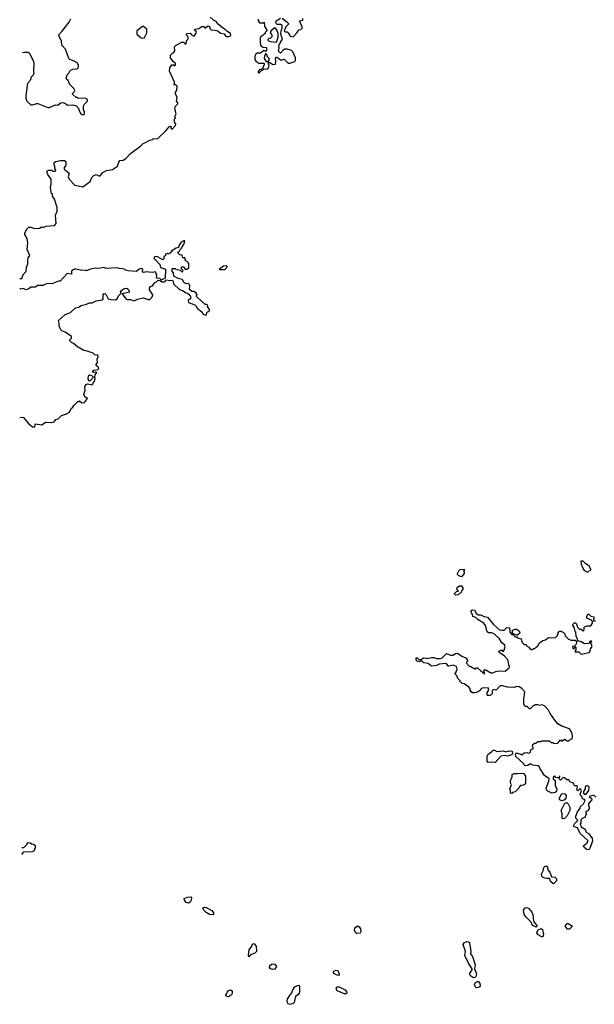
# Model space of a CAD drawing. Extents: x 2472589 to 2662339, y 701009 to 849030.
# Tile 16 of 256: x 2488970 to 2495830, y 762422 to 774179. Entities that reach past the tile are written whole.
import ezdxf

# ---------------------------------------------------------------- set-up
doc = ezdxf.new("R2010")
doc.units = 0

msp = doc.modelspace()

# ---------------------------------------------------------------- linework, layer by layer
at = {"layer": '0CON05XD'}
for points in [[(2491078, 774018), (2491080, 774035), (2491062, 774052), (2491062, 774068), (2491107, 774073), (2491145, 774100), (2491168, 774098), (2491185, 774080), (2491215, 774108), (2491240, 774095), (2491240, 774075), (2491258, 774058), (2491305, 774056), (2491335, 774046), (2491368, 774018), (2491412, 774012), (2491428, 773988), (2491440, 773980), (2491465, 773977), (2491488, 773985), (2491491, 773995), (2491485, 774015), (2491442, 774042), (2491424, 774064), (2491393, 774083), (2491341, 774125), (2491315, 774156), (2491283, 774175), (2491245, 774210)], [(2491818, 774185), (2491818, 774165), (2491835, 774140), (2491875, 774140), (2491888, 774148), (2491893, 774103), (2491920, 774055), (2491920, 774045), (2491900, 774025), (2491900, 774015), (2491843, 773967), (2491840, 773915), (2491845, 773870), (2491875, 773850), (2491918, 773848), (2491918, 773815), (2491905, 773800), (2491898, 773808), (2491885, 773810), (2491845, 773780), (2491805, 773780), (2491791, 773769), (2491777, 773743), (2491778, 773705), (2491790, 773685), (2491825, 773662), (2491885, 773660), (2491890, 773655), (2491890, 773635), (2491882, 773628), (2491868, 773592), (2491835, 773580), (2491812, 773558), (2491825, 773540), (2491862, 773578), (2491875, 773580), (2491885, 773590), (2491925, 773593), (2491942, 773605), (2491950, 773635), (2491940, 773645), (2491942, 773668), (2491955, 773670), (2491994, 773644), (2492025, 773648), (2492030, 773685), (2492023, 773717), (2492035, 773732), (2492045, 773732), (2492064, 773714), (2492085, 773702), (2492105, 773700), (2492128, 773708), (2492175, 773662), (2492195, 773662), (2492255, 773682), (2492263, 773697), (2492262, 773725), (2492230, 773795), (2492215, 773810), (2492165, 773828), (2492135, 773828), (2492114, 773816), (2492085, 773780), (2492060, 773805), (2492068, 773845), (2492063, 773867), (2492080, 773905), (2492108, 773945), (2492088, 774005), (2492090, 774045), (2492102, 774078), (2492102, 774112), (2492085, 774122), (2492045, 774123), (2492035, 774130), (2492029, 774145), (2492034, 774166), (2492082, 774198)], [(2492105, 774198), (2492168, 774145), (2492178, 774135), (2492178, 774125), (2492146, 774094), (2492128, 774045), (2492140, 774035), (2492165, 774034), (2492177, 774027), (2492201, 773981), (2492235, 773976), (2492282, 774025), (2492302, 774058), (2492327, 774063), (2492342, 774078), (2492342, 774095), (2492310, 774165), (2492350, 774175), (2492350, 774195)], [(2489005, 773786), (2489025, 773792), (2489072, 773792), (2489083, 773783), (2489136, 773686), (2489140, 773655), (2489134, 773565), (2489140, 773535), (2489132, 773515), (2489108, 773495), (2489097, 773455), (2489064, 773416), (2489058, 773395), (2489044, 773275), (2489044, 773244), (2489056, 773206), (2489105, 773164), (2489125, 773162), (2489175, 773180), (2489188, 773178), (2489305, 773130), (2489325, 773130), (2489395, 773162), (2489425, 773158), (2489460, 773185), (2489485, 773190), (2489511, 773181), (2489545, 773158), (2489605, 773162), (2489645, 773150), (2489668, 773125), (2489687, 773077), (2489702, 773055), (2489715, 773048), (2489735, 773048), (2489742, 773055), (2489742, 773082), (2489730, 773105), (2489730, 773145), (2489745, 773170), (2489780, 773205), (2489778, 773228), (2489753, 773243), (2489668, 773238), (2489655, 773250), (2489645, 773250), (2489602, 773292), (2489602, 773298), (2489625, 773320), (2489628, 773335), (2489616, 773356), (2489568, 773405), (2489548, 773455), (2489532, 773465), (2489523, 773485), (2489535, 773520), (2489560, 773545), (2489565, 773560), (2489585, 773580), (2489603, 773587), (2489658, 773592), (2489670, 773605), (2489673, 773635), (2489655, 773663), (2489620, 773685), (2489570, 773705), (2489557, 773717), (2489518, 773828), (2489472, 773875), (2489470, 773925), (2489437, 773985), (2489445, 774012), (2489472, 774038), (2489559, 774151), (2489581, 774189)], [(2490455, 773960), (2490487, 774023), (2490488, 774065), (2490447, 774097), (2490435, 774098), (2490370, 774045), (2490370, 774005), (2490422, 773962), (2490455, 773960)], [(2492035, 773912), (2492042, 773918), (2492058, 773975), (2492058, 774015), (2492045, 774050), (2492025, 774080), (2492015, 774082), (2491970, 774045), (2491970, 774035), (2491960, 774025), (2491980, 773995), (2491980, 773975), (2491965, 773960), (2491940, 773955), (2491932, 773935), (2491940, 773925), (2491965, 773918), (2492035, 773912)], [(2488972, 771090), (2488995, 771090), (2489000, 771095), (2489002, 771115), (2489018, 771145), (2489046, 771174), (2489052, 771225), (2489066, 771264), (2489067, 771303), (2489072, 771335), (2489090, 771365), (2489058, 771435), (2489068, 771515), (2489058, 771565), (2489032, 771615), (2489030, 771635), (2489048, 771662), (2489050, 771675), (2489078, 771702), (2489105, 771702), (2489145, 771688), (2489205, 771690), (2489228, 771702), (2489255, 771702), (2489285, 771712), (2489385, 771723), (2489404, 771745), (2489398, 771845), (2489418, 771895), (2489418, 771935), (2489387, 772037), (2489362, 772072), (2489360, 772095), (2489350, 772105), (2489338, 772175), (2489347, 772217), (2489347, 772277), (2489305, 772330), (2489300, 772345), (2489300, 772375), (2489318, 772382), (2489352, 772382), (2489365, 772370), (2489398, 772372), (2489400, 772385), (2489390, 772395), (2489390, 772435), (2489383, 772443), (2489380, 772475), (2489403, 772487), (2489455, 772500), (2489505, 772500), (2489520, 772485), (2489520, 772445), (2489517, 772433), (2489500, 772415), (2489500, 772395), (2489560, 772345), (2489548, 772305), (2489562, 772275), (2489630, 772205), (2489725, 772182), (2489813, 772247), (2489832, 772295), (2489855, 772318), (2489885, 772330), (2489913, 772313), (2489930, 772315), (2489962, 772355), (2490005, 772378), (2490078, 772392), (2490139, 772431), (2490155, 772480), (2490165, 772498), (2490205, 772502), (2490239, 772521), (2490295, 772582), (2490416, 772674), (2490445, 772702), (2490465, 772708), (2490525, 772742), (2490555, 772750), (2490568, 772762), (2490615, 772758), (2490625, 772763), (2490716, 772854), (2490755, 772902), (2490778, 772908), (2490774, 772884), (2490785, 772873), (2490795, 772877), (2490831, 772915), (2490836, 772936), (2490820, 772955), (2490820, 772995), (2490830, 773005), (2490822, 773025), (2490838, 773055), (2490821, 773115), (2490832, 773148), (2490860, 773175), (2490860, 773185), (2490842, 773205), (2490851, 773251), (2490830, 773295), (2490830, 773315), (2490848, 773335), (2490850, 773385), (2490835, 773400), (2490812, 773402), (2490820, 773415), (2490820, 773435), (2490758, 773565), (2490762, 773605), (2490785, 773640), (2490805, 773640), (2490815, 773630), (2490830, 773635), (2490830, 773655), (2490802, 773682), (2490770, 773725), (2490770, 773755), (2490795, 773778), (2490808, 773782), (2490822, 773808), (2490820, 773855), (2490840, 773875), (2490905, 773912), (2490925, 773910), (2490945, 773890), (2490958, 773892), (2490960, 773925), (2490977, 773943), (2490980, 773955), (2490980, 773975), (2490960, 773995), (2490960, 774005), (2490970, 774015), (2491005, 774020), (2491024, 773994), (2491055, 773982), (2491078, 774018)], [(2491935, 773680), (2491950, 773695), (2491950, 773715), (2491930, 773735), (2491920, 773765), (2491905, 773770), (2491892, 773745), (2491888, 773715), (2491912, 773682), (2491935, 773680)], [(2488970, 769431), (2489005, 769432), (2489015, 769428), (2489072, 769362), (2489125, 769318), (2489145, 769312), (2489158, 769352), (2489235, 769342), (2489278, 769372), (2489355, 769368), (2489382, 769378), (2489400, 769405), (2489430, 769415), (2489470, 769455), (2489527, 769473), (2489566, 769494), (2489584, 769536), (2489606, 769554), (2489617, 769573), (2489665, 769620), (2489678, 769622), (2489685, 769630), (2489714, 769604), (2489745, 769609), (2489778, 769655), (2489748, 769678), (2489736, 769705), (2489752, 769755), (2489748, 769795), (2489758, 769822), (2489785, 769832), (2489835, 769820), (2489868, 769875), (2489873, 769895), (2489868, 769915), (2489871, 769939), (2489890, 769965), (2489875, 769972), (2489855, 769967), (2489840, 769975), (2489855, 769993), (2489905, 770002), (2489913, 770015), (2489909, 770029), (2489881, 770055), (2489898, 770085), (2489894, 770125), (2489909, 770155), (2489906, 770166), (2489895, 770178), (2489873, 770173), (2489847, 770197), (2489775, 770222), (2489735, 770230), (2489662, 770272), (2489614, 770314), (2489590, 770325), (2489570, 770345), (2489570, 770355), (2489590, 770375), (2489588, 770398), (2489515, 770448), (2489473, 770463), (2489460, 770475), (2489440, 770525), (2489442, 770555), (2489433, 770587), (2489512, 770658), (2489578, 770682), (2489635, 770738), (2489672, 770748), (2489704, 770766), (2489769, 770781), (2489805, 770798), (2489835, 770800), (2489885, 770822), (2489960, 770835), (2489968, 770845), (2489967, 770895), (2489975, 770906), (2489985, 770908), (2490003, 770895), (2490025, 770848), (2490055, 770837), (2490114, 770836), (2490134, 770846), (2490148, 770882), (2490180, 770915), (2490172, 770925), (2490186, 770945), (2490207, 770963), (2490235, 770972), (2490255, 770969), (2490269, 770959), (2490280, 770925), (2490193, 770907), (2490236, 770846), (2490255, 770840), (2490295, 770840), (2490335, 770821), (2490378, 770842), (2490445, 770858), (2490505, 770838), (2490522, 770838), (2490548, 770862), (2490550, 770875), (2490560, 770885), (2490560, 770895), (2490520, 770955), (2490520, 770975), (2490530, 770995), (2490555, 771000), (2490585, 771040), (2490605, 771048), (2490625, 771068), (2490652, 771062), (2490668, 771048), (2490695, 771048), (2490705, 771052), (2490716, 771074), (2490765, 771064), (2490795, 771070), (2490804, 771055), (2490807, 771025), (2490879, 770959), (2490922, 770942), (2490955, 770919), (2490975, 770914), (2491007, 770885), (2491012, 770855), (2490980, 770825), (2490984, 770804), (2491060, 770775), (2491078, 770758), (2491080, 770745), (2491092, 770732), (2491143, 770693), (2491162, 770662), (2491195, 770650), (2491210, 770690), (2491230, 770695), (2491237, 770703), (2491238, 770718), (2491212, 770755), (2491218, 770765), (2491205, 770780), (2491185, 770780), (2491092, 770862), (2491082, 770875), (2491080, 770885), (2491087, 770895), (2491077, 770915), (2491055, 770933), (2491024, 770934), (2490996, 770956), (2491001, 771005), (2490995, 771023), (2490985, 771028), (2490964, 771024), (2490943, 771033), (2490922, 771052), (2490920, 771065), (2490908, 771078), (2490855, 771092), (2490810, 771115), (2490807, 771157), (2490790, 771175), (2490792, 771208), (2490825, 771210), (2490835, 771200), (2490885, 771190), (2490902, 771172), (2490915, 771170), (2490920, 771185), (2490900, 771205), (2490902, 771228), (2490928, 771228), (2490945, 771200), (2490965, 771200), (2490990, 771215), (2490990, 771265), (2490982, 771272), (2490980, 771285), (2490962, 771292), (2490942, 771312), (2490950, 771325), (2490938, 771338), (2490925, 771330), (2490912, 771342), (2490908, 771368), (2490882, 771372), (2490860, 771395), (2490860, 771405), (2490875, 771410), (2490888, 771435), (2490906, 771454), (2490913, 771477), (2490930, 771495), (2490940, 771540), (2490925, 771540), (2490899, 771521), (2490874, 771486), (2490865, 771460), (2490837, 771453), (2490785, 771420), (2490765, 771390), (2490752, 771388), (2490745, 771380), (2490735, 771390), (2490728, 771382), (2490712, 771378), (2490710, 771365), (2490692, 771348), (2490690, 771325), (2490678, 771312), (2490615, 771348), (2490585, 771350), (2490573, 771337), (2490578, 771325), (2490642, 771255), (2490652, 771222), (2490712, 771202), (2490708, 771092), (2490675, 771077), (2490665, 771070), (2490645, 771090), (2490602, 771092), (2490609, 771125), (2490590, 771170), (2490555, 771160), (2490475, 771170), (2490467, 771163), (2490445, 771160), (2490438, 771168), (2490440, 771195), (2490425, 771208), (2490395, 771200), (2490365, 771172), (2490265, 771182), (2490235, 771190), (2490222, 771202), (2490158, 771208), (2490135, 771218), (2489995, 771210), (2489988, 771218), (2489975, 771220), (2489915, 771208), (2489875, 771212), (2489815, 771202), (2489765, 771182), (2489755, 771188), (2489707, 771183), (2489645, 771200), (2489625, 771200), (2489607, 771193), (2489590, 771175), (2489588, 771142), (2489535, 771147), (2489455, 771058), (2489435, 771058), (2489355, 771024), (2489305, 771028), (2489278, 771022), (2489246, 771004), (2489186, 771006), (2489155, 770986), (2489104, 770986), (2489080, 770965), (2489045, 770952), (2489015, 770968), (2488983, 770963), (2488970, 770973)], [(2491415, 771193), (2491365, 771194), (2491357, 771205), (2491405, 771242), (2491435, 771246), (2491443, 771235), (2491441, 771215), (2491415, 771193)], [(2489815, 769870), (2489848, 769905), (2489850, 769915), (2489825, 769930), (2489805, 769934), (2489786, 769924), (2489782, 769895), (2489792, 769872), (2489815, 769870)], [(2494245, 767528), (2494215, 767538), (2494198, 767555), (2494198, 767565), (2494213, 767597), (2494230, 767615), (2494275, 767620), (2494280, 767605), (2494270, 767595), (2494278, 767585), (2494277, 767565), (2494245, 767528)], [(2495755, 767583), (2495745, 767583), (2495719, 767599), (2495697, 767625), (2495677, 767675), (2495675, 767718), (2495695, 767717), (2495721, 767691), (2495762, 767665), (2495788, 767615), (2495755, 767583)], [(2494175, 767307), (2494164, 767314), (2494163, 767327), (2494185, 767350), (2494210, 767355), (2494190, 767375), (2494192, 767398), (2494222, 767418), (2494245, 767420), (2494262, 767395), (2494262, 767378), (2494250, 767365), (2494238, 767332), (2494222, 767328), (2494205, 767312), (2494175, 767307)], [(2495850, 764895), (2495825, 764918), (2495770, 764905), (2495800, 764875), (2495796, 764854), (2495782, 764845), (2495763, 764815), (2495760, 764795), (2495770, 764775), (2495770, 764755), (2495745, 764730), (2495730, 764725), (2495730, 764705), (2495740, 764695), (2495730, 764685), (2495718, 764652), (2495685, 764640), (2495670, 764625), (2495670, 764585), (2495660, 764575), (2495675, 764540), (2495720, 764515), (2495735, 764478), (2495762, 764462), (2495804, 764405), (2495809, 764375), (2495777, 764283), (2495765, 764270), (2495745, 764266), (2495709, 764295), (2495703, 764315), (2495743, 764345), (2495757, 764375), (2495663, 764463), (2495629, 764529), (2495605, 764536), (2495585, 764543), (2495581, 764555), (2495592, 764578), (2495628, 764615), (2495628, 764625), (2495611, 764645), (2495610, 764670), (2495631, 764719), (2495662, 764765), (2495666, 764784), (2495703, 764815), (2495720, 764855), (2495715, 764870), (2495690, 764875), (2495680, 764905), (2495660, 764925), (2495678, 764975), (2495670, 764990), (2495655, 764992), (2495632, 764972), (2495622, 764985), (2495630, 765015), (2495625, 765030), (2495592, 765032), (2495582, 765065), (2495540, 765080), (2495525, 765102), (2495503, 765103), (2495476, 765126), (2495453, 765127), (2495425, 765100), (2495410, 765115), (2495410, 765130), (2495420, 765135), (2495415, 765150), (2495410, 765130), (2495395, 765128), (2495372, 765132), (2495355, 765150), (2495340, 765135), (2495340, 765115), (2495362, 765095), (2495362, 765032), (2495382, 764995), (2495380, 764965), (2495365, 764950), (2495325, 764944), (2495275, 764968), (2495258, 764985), (2495257, 765005), (2495287, 765085), (2495290, 765115), (2495234, 765154), (2495184, 765234), (2495173, 765263), (2495162, 765272), (2495095, 765277), (2495065, 765292), (2495037, 765273), (2495005, 765270), (2494990, 765285), (2494990, 765295), (2494893, 765383), (2494890, 765415), (2494898, 765422), (2494915, 765422), (2494955, 765410), (2494965, 765400), (2494993, 765427), (2495025, 765428), (2495045, 765420), (2495065, 765430), (2495075, 765470), (2495100, 765475), (2495102, 765485), (2495093, 765505), (2495097, 765523), (2495115, 765540), (2495138, 765542), (2495155, 765560), (2495195, 765560), (2495205, 765570), (2495295, 765570), (2495315, 765550), (2495335, 765550), (2495345, 765540), (2495375, 765538), (2495395, 765540), (2495425, 765580), (2495435, 765570), (2495445, 765570), (2495475, 765588), (2495505, 765570), (2495525, 765570), (2495545, 765590), (2495568, 765592), (2495572, 765625), (2495567, 765657), (2495533, 765713), (2495444, 765744), (2495395, 765772), (2495358, 765815), (2495302, 765895), (2495282, 765935), (2495235, 765988), (2495205, 765998), (2495175, 765992), (2495155, 766000), (2495125, 766000), (2495115, 765990), (2495105, 765990), (2495065, 765950), (2495055, 765950), (2495027, 765977), (2495005, 765980), (2494990, 766005), (2494988, 766065), (2495002, 766152), (2494965, 766192), (2494935, 766212), (2494905, 766217), (2494875, 766207), (2494795, 766209), (2494735, 766226), (2494705, 766226), (2494660, 766175), (2494635, 766182), (2494611, 766169), (2494612, 766135), (2494605, 766118), (2494585, 766110), (2494555, 766110), (2494550, 766115), (2494550, 766145), (2494570, 766175), (2494565, 766200), (2494493, 766197), (2494475, 766190), (2494470, 766175), (2494435, 766150), (2494405, 766140), (2494375, 766140), (2494362, 766152), (2494350, 766175), (2494350, 766195), (2494328, 766218), (2494315, 766220), (2494275, 766248), (2494252, 766252), (2494240, 766265), (2494230, 766275), (2494230, 766285), (2494203, 766313), (2494195, 766340), (2494160, 766375), (2494178, 766382), (2494187, 766403), (2494192, 766425), (2494187, 766457), (2494145, 766472), (2494095, 766460), (2494085, 766462), (2494075, 766480), (2494055, 766492), (2493977, 766483), (2493945, 766470), (2493885, 766462), (2493845, 766490), (2493795, 766500), (2493775, 766520), (2493755, 766520), (2493745, 766510), (2493715, 766520), (2493702, 766535), (2493702, 766558), (2493715, 766560), (2493735, 766540), (2493765, 766540), (2493783, 766557), (2493795, 766560), (2493827, 766557), (2493835, 766550), (2493885, 766562), (2493915, 766562), (2493945, 766552), (2493995, 766552), (2494015, 766560), (2494065, 766610), (2494115, 766593), (2494142, 766592), (2494175, 766613), (2494196, 766616), (2494249, 766579), (2494298, 766558), (2494320, 766525), (2494303, 766507), (2494303, 766495), (2494335, 766462), (2494357, 766457), (2494405, 766428), (2494415, 766430), (2494425, 766442), (2494435, 766440), (2494474, 766404), (2494515, 766374), (2494525, 766372), (2494510, 766405), (2494520, 766415), (2494536, 766416), (2494595, 766382), (2494615, 766380), (2494655, 766398), (2494687, 766403), (2494765, 766400), (2494815, 766440), (2494818, 766455), (2494808, 766475), (2494802, 766525), (2494795, 766540), (2494759, 766579), (2494728, 766602), (2494694, 766624), (2494692, 766635), (2494700, 766645), (2494715, 766650), (2494725, 766650), (2494735, 766640), (2494745, 766640), (2494755, 766650), (2494767, 766695), (2494757, 766715), (2494725, 766738), (2494700, 766785), (2494635, 766848), (2494605, 766860), (2494568, 766858), (2494551, 766871), (2494530, 766945), (2494512, 766975), (2494442, 767015), (2494415, 767042), (2494382, 767055), (2494377, 767077), (2494360, 767105), (2494360, 767125), (2494375, 767132), (2494399, 767129), (2494421, 767091), (2494443, 767073), (2494472, 767072), (2494515, 767052), (2494554, 767044), (2494625, 766958), (2494700, 766895), (2494725, 766888), (2494755, 766890), (2494785, 766920), (2494818, 766918), (2494820, 766865), (2494845, 766840), (2494858, 766838), (2494885, 766810), (2494905, 766810), (2494915, 766800), (2494958, 766788), (2494960, 766765), (2494975, 766740), (2494995, 766720), (2495015, 766720), (2495022, 766702), (2495050, 766685), (2495064, 766664), (2495075, 766658), (2495092, 766658), (2495105, 766670), (2495115, 766670), (2495156, 766704), (2495175, 766740), (2495215, 766768), (2495247, 766773), (2495270, 766795), (2495295, 766802), (2495315, 766798), (2495367, 766803), (2495390, 766825), (2495390, 766835), (2495400, 766845), (2495400, 766865), (2495415, 766880), (2495435, 766880), (2495445, 766870), (2495458, 766868), (2495480, 766845), (2495482, 766822), (2495523, 766783), (2495555, 766770), (2495602, 766772), (2495618, 766758), (2495618, 766735), (2495605, 766710), (2495595, 766700), (2495570, 766695), (2495575, 766670), (2495588, 766672), (2495600, 766685), (2495605, 766690), (2495610, 766685), (2495610, 766655), (2495600, 766645), (2495602, 766632), (2495645, 766630), (2495675, 766602), (2495770, 766625), (2495782, 766638), (2495783, 766667), (2495802, 766688), (2495800, 766715), (2495790, 766725), (2495790, 766745), (2495800, 766755), (2495795, 766760), (2495782, 766758), (2495765, 766730), (2495715, 766728), (2495675, 766750), (2495632, 766762), (2495630, 766785), (2495614, 766814), (2495610, 766865), (2495600, 766875), (2495590, 766925), (2495572, 766955), (2495593, 766977), (2495607, 766977), (2495618, 766965), (2495630, 766925), (2495655, 766900), (2495675, 766900), (2495695, 766880), (2495710, 766895), (2495710, 766925), (2495715, 766930), (2495745, 766940), (2495788, 766942), (2495810, 766975), (2495810, 766995), (2495798, 767008), (2495742, 767032), (2495740, 767055), (2495755, 767080), (2495765, 767080), (2495788, 767058), (2495825, 767050), (2495830, 767035), (2495820, 767025), (2495822, 767002), (2495845, 767000)], [(2494905, 766830), (2494852, 766852), (2494852, 766888), (2494885, 766900), (2494905, 766900), (2494926, 766886), (2494937, 766875), (2494940, 766855), (2494915, 766832), (2494905, 766830)], [(2494565, 765308), (2494552, 765325), (2494553, 765385), (2494568, 765415), (2494598, 765432), (2494623, 765457), (2494637, 765457), (2494665, 765440), (2494745, 765448), (2494775, 765438), (2494815, 765450), (2494850, 765445), (2494852, 765418), (2494840, 765400), (2494795, 765386), (2494765, 765392), (2494713, 765387), (2494645, 765310), (2494595, 765312), (2494565, 765308)], [(2494845, 764940), (2494830, 764945), (2494830, 764975), (2494822, 764995), (2494840, 765045), (2494828, 765068), (2494828, 765092), (2494838, 765105), (2494840, 765125), (2494850, 765135), (2494850, 765165), (2494875, 765178), (2494915, 765177), (2494945, 765183), (2494988, 765178), (2495008, 765145), (2495010, 765055), (2494985, 765040), (2494950, 765035), (2494933, 765017), (2494930, 765005), (2494885, 764960), (2494855, 764950), (2494845, 764940)], [(2495710, 764930), (2495735, 764932), (2495767, 764975), (2495770, 765015), (2495755, 765030), (2495735, 765030), (2495722, 765018), (2495720, 764995), (2495702, 764965), (2495702, 764945), (2495710, 764930)], [(2495445, 764854), (2495414, 764864), (2495413, 764887), (2495438, 764932), (2495455, 764940), (2495477, 764937), (2495496, 764916), (2495491, 764885), (2495475, 764863), (2495445, 764854)], [(2495455, 764637), (2495446, 764646), (2495446, 764695), (2495433, 764735), (2495474, 764816), (2495485, 764827), (2495505, 764828), (2495518, 764815), (2495538, 764775), (2495538, 764735), (2495508, 764672), (2495475, 764641), (2495455, 764637)], [(2488996, 764213), (2489020, 764245), (2489125, 764248), (2489143, 764257), (2489160, 764295), (2489160, 764315), (2489135, 764332), (2489113, 764333), (2489095, 764348), (2489065, 764350), (2489050, 764335), (2489050, 764325), (2489015, 764292), (2488995, 764292)], [(2495345, 763863), (2495334, 763864), (2495313, 763883), (2495296, 763926), (2495265, 763924), (2495240, 763930), (2495218, 763938), (2495205, 763952), (2495201, 763975), (2495219, 764015), (2495226, 764055), (2495245, 764073), (2495263, 764073), (2495270, 764065), (2495277, 764027), (2495301, 764001), (2495320, 763945), (2495360, 763940), (2495380, 763920), (2495380, 763895), (2495345, 763863)], [(2490985, 763632), (2490958, 763638), (2490937, 763665), (2490932, 763685), (2490975, 763703), (2491015, 763707), (2491023, 763693), (2491019, 763665), (2491006, 763644), (2490985, 763632)], [(2491275, 763490), (2491235, 763494), (2491195, 763520), (2491167, 763545), (2491158, 763575), (2491175, 763583), (2491195, 763579), (2491265, 763543), (2491283, 763515), (2491282, 763495), (2491275, 763490)], [(2495135, 763342), (2495092, 763362), (2495078, 763405), (2495015, 763463), (2494994, 763494), (2494987, 763545), (2495004, 763576), (2495025, 763579), (2495045, 763570), (2495084, 763524), (2495096, 763495), (2495104, 763414), (2495147, 763355), (2495135, 763342)], [(2495509, 763319), (2495482, 763355), (2495505, 763388), (2495517, 763387), (2495570, 763355), (2495535, 763321), (2495509, 763319)], [(2492995, 763268), (2492982, 763275), (2492968, 763305), (2492972, 763335), (2493005, 763358), (2493025, 763347), (2493041, 763325), (2493043, 763287), (2493035, 763272), (2492995, 763268)], [(2495205, 763228), (2495151, 763255), (2495144, 763285), (2495159, 763311), (2495195, 763326), (2495213, 763315), (2495222, 763255), (2495215, 763230), (2495205, 763228)], [(2491705, 762990), (2491700, 763015), (2491708, 763072), (2491742, 763115), (2491751, 763139), (2491765, 763147), (2491792, 763115), (2491797, 763055), (2491778, 763035), (2491727, 763013), (2491705, 762990)], [(2494389, 762739), (2494375, 762746), (2494353, 762763), (2494339, 762785), (2494372, 762835), (2494373, 762845), (2494327, 762915), (2494284, 763005), (2494291, 763055), (2494263, 763135), (2494275, 763156), (2494305, 763171), (2494330, 763170), (2494340, 763160), (2494356, 763055), (2494352, 763025), (2494376, 762995), (2494410, 762895), (2494402, 762845), (2494423, 762785), (2494417, 762755), (2494405, 762743), (2494389, 762739)], [(2491987, 762837), (2491965, 762848), (2491952, 762865), (2491958, 762885), (2491985, 762907), (2492015, 762902), (2492038, 762875), (2492015, 762843), (2491987, 762837)], [(2492772, 762768), (2492731, 762781), (2492717, 762795), (2492718, 762815), (2492745, 762832), (2492768, 762828), (2492786, 762786), (2492785, 762772), (2492772, 762768)], [(2494425, 762619), (2494414, 762624), (2494399, 762655), (2494410, 762680), (2494445, 762698), (2494462, 762672), (2494469, 762645), (2494466, 762634), (2494445, 762622), (2494425, 762619)], [(2491465, 762513), (2491440, 762515), (2491432, 762535), (2491445, 762550), (2491457, 762585), (2491485, 762596), (2491505, 762582), (2491508, 762552), (2491498, 762535), (2491465, 762513)], [(2492195, 762422), (2492177, 762427), (2492168, 762445), (2492163, 762465), (2492168, 762485), (2492198, 762535), (2492221, 762559), (2492233, 762595), (2492255, 762630), (2492285, 762648), (2492305, 762650), (2492312, 762635), (2492312, 762575), (2492307, 762555), (2492292, 762535), (2492262, 762515), (2492246, 762444), (2492235, 762433), (2492195, 762422)], [(2492855, 762544), (2492762, 762585), (2492747, 762607), (2492755, 762633), (2492785, 762630), (2492856, 762595), (2492872, 762575), (2492876, 762555), (2492855, 762544)]]:
    msp.add_lwpolyline(points, dxfattribs=at)

doc.saveas('drawing.dxf')
